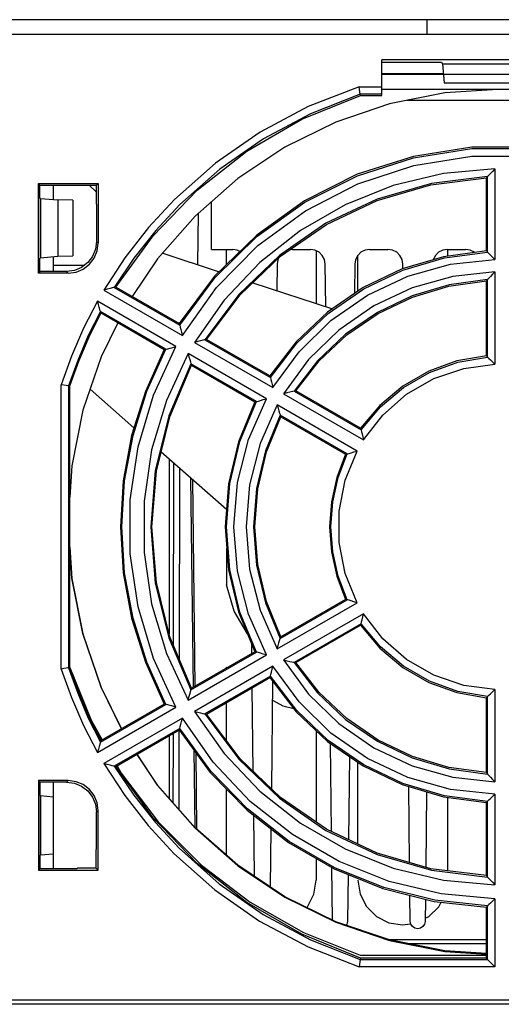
# Model space of a CAD drawing. Extents: x 0 to 420, y 0 to 297.
# Tile 2 of 34: x 201 to 212, y 33 to 56. Entities that reach past the tile are written whole.
import ezdxf

# ---------------------------------------------------------------- set-up
doc = ezdxf.new("R2010")
doc.units = 0
doc.header["$LTSCALE"] = 23.1
doc.layers.get('0').update_dxf_attribs({"linetype": 'CONTINUOUS'})

msp = doc.modelspace()

# ---------------------------------------------------------------- linework, layer by layer
at = {"color": 7, "linetype": 'CONTINUOUS'}
for p, q in [((227.713, 56.274), (189.563, 56.274)), ((210.745, 56.274), (210.742, 55.934)), ((189.913, 55.934), (227.363, 55.934)), ((215.288, 55.331), (209.688, 55.331)), ((209.688, 54.498), (209.688, 55.331)), ((211.088, 55.273), (209.688, 55.273)), ((211.088, 55.273), (211.11, 55.242)), ((211.11, 55.242), (213.865, 55.242)), ((211.11, 55.242), (211.147, 54.791)), ((211.129, 55.009), (209.688, 55.009)), ((215.288, 54.991), (209.688, 54.991)), ((211.147, 54.791), (213.828, 54.791)), ((209.155, 54.702), (209.688, 54.702)), ((209.688, 54.527), (209.182, 54.527)), ((209.187, 54.498), (209.182, 54.527)), ((209.187, 54.498), (209.688, 54.498)), ((215.288, 54.641), (209.688, 54.641)), ((214.701, 54.381), (210.274, 54.381)), ((212.337, 52.775), (212.337, 50.652)), ((201.676, 52.398), (201.638, 52.434)), ((201.638, 50.334), (201.638, 52.434)), ((201.638, 52.434), (203.038, 52.434)), ((202.992, 52.391), (203.038, 52.434)), ((203.038, 52.434), (203.038, 51.034)), ((212.162, 52.596), (212.138, 52.565)), ((212.138, 50.852), (212.138, 52.565)), ((212.172, 52.606), (212.162, 52.596)), ((212.162, 50.821), (212.162, 52.596)), ((201.676, 52.086), (201.676, 52.398)), ((201.676, 52.398), (202.548, 52.398)), ((201.988, 52.398), (201.988, 52.057)), ((202.548, 52.398), (202.558, 52.391)), ((202.992, 52.391), (202.558, 52.391)), ((202.992, 52.237), (202.839, 52.391)), ((202.992, 52.391), (202.992, 51.957)), ((201.684, 52.082), (201.676, 52.086)), ((201.684, 50.691), (201.684, 52.082)), ((201.684, 52.082), (201.689, 52.082)), ((201.689, 52.082), (201.689, 50.691)), ((201.689, 52.082), (202.093, 52.049)), ((202.443, 52.044), (202.093, 52.049)), ((202.093, 52.049), (202.093, 50.729)), ((202.443, 52.044), (202.443, 50.735)), ((202.992, 51.957), (203, 51.947)), ((203, 51.947), (203, 51.074)), ((205.698, 50.887), (205.698, 52.011)), ((205.378, 50.532), (205.388, 51.74)), ((203.038, 51.034), (203, 51.074)), ((204.53, 50.806), (205.876, 50.366)), ((205.698, 50.887), (206.192, 50.887)), ((206.048, 50.534), (206.048, 50.887)), ((207.584, 50.887), (207.527, 50.878)), ((207.584, 50.887), (208.012, 50.887)), ((208.148, 50.856), (208.148, 49.626)), ((209.404, 50.887), (209.832, 50.887)), ((211.224, 50.887), (211.652, 50.887)), ((211.228, 50.887), (211.228, 50.73)), ((212.138, 50.852), (212.162, 50.821)), ((212.162, 50.821), (212.234, 50.752)), ((201.684, 50.691), (201.676, 50.686)), ((201.676, 50.374), (201.676, 50.686)), ((201.684, 50.691), (201.689, 50.691)), ((201.689, 50.691), (202.093, 50.729)), ((201.988, 50.719), (201.988, 50.514)), ((202.093, 50.729), (202.443, 50.735)), ((209.128, 49.909), (209.128, 50.75)), ((201.676, 50.374), (201.638, 50.334)), ((202.338, 50.334), (201.638, 50.334)), ((202.3, 50.374), (201.676, 50.374)), ((202.707, 50.511), (201.988, 50.511)), ((201.988, 50.511), (201.988, 50.374)), ((202.3, 50.374), (202.338, 50.334)), ((207.234, 50.541), (207.227, 49.927)), ((208.372, 49.553), (208.362, 50.541)), ((209.054, 50.541), (209.046, 49.854)), ((210.183, 50.435), (210.182, 50.541)), ((212.337, 50.363), (212.337, 48.201)), ((206.664, 50.108), (208.53, 49.499)), ((212.162, 50.181), (212.138, 50.15)), ((212.138, 48.396), (212.138, 50.15)), ((212.197, 50.218), (212.162, 50.181)), ((212.162, 48.366), (212.162, 50.181)), ((203.174, 49.935), (205.013, 48.874)), ((203.456, 50.005), (203.416, 49.998)), ((203.416, 49.998), (204.953, 49.11)), ((204.939, 49.148), (203.456, 50.005)), ((204.862, 48.613), (203.023, 49.675)), ((203.091, 49.434), (203.087, 49.448)), ((204.628, 48.547), (203.091, 49.434)), ((203.091, 49.434), (203.106, 49.398)), ((203.106, 49.398), (204.589, 48.542)), ((204.953, 49.11), (204.939, 49.148)), ((204.953, 49.11), (204.964, 49.064)), ((205.296, 48.71), (207.135, 47.648)), ((205.579, 48.779), (205.539, 48.772)), ((205.539, 48.772), (207.077, 47.884)), ((207.063, 47.922), (205.579, 48.779)), ((204.589, 48.542), (204.628, 48.547)), ((204.628, 48.547), (204.641, 48.551)), ((206.985, 47.388), (205.146, 48.45)), ((212.138, 48.396), (212.162, 48.366)), ((212.162, 48.366), (212.196, 48.334)), ((206.751, 47.321), (205.214, 48.209)), ((205.214, 48.209), (205.229, 48.173)), ((205.229, 48.173), (206.713, 47.316)), ((207.077, 47.884), (207.063, 47.922)), ((207.077, 47.884), (207.088, 47.838)), ((202.17, 41.051), (202.17, 47.717)), ((202.376, 47.687), (202.345, 47.69)), ((202.345, 47.69), (202.345, 41.079)), ((202.376, 41.086), (202.376, 47.687)), ((203.878, 46.702), (202.85, 47.611)), ((207.63, 47.565), (207.53, 47.54)), ((207.671, 47.571), (207.63, 47.565)), ((207.63, 47.565), (209.203, 46.657)), ((209.19, 46.694), (207.671, 47.571)), ((207.385, 47.504), (209.258, 46.423)), ((206.713, 47.316), (206.751, 47.321)), ((209.107, 46.162), (207.235, 47.243)), ((208.878, 46.093), (207.305, 47.001)), ((207.305, 47.001), (207.321, 46.965)), ((207.321, 46.965), (208.84, 46.088)), ((209.203, 46.657), (209.19, 46.694)), ((209.203, 46.657), (209.213, 46.612)), ((206.044, 44.788), (204.515, 46.139)), ((204.7, 45.976), (204.7, 41.879)), ((208.84, 46.088), (208.878, 46.093)), ((204.808, 45.88), (204.799, 41.615)), ((204.945, 41.271), (204.954, 45.751)), ((205.202, 45.532), (205.262, 40.618)), ((205.248, 45.492), (205.306, 40.644)), ((206.048, 43.879), (206.048, 43.024)), ((207.235, 41.525), (209.107, 42.606)), ((207.305, 41.768), (208.878, 42.676)), ((208.84, 42.684), (207.321, 41.807)), ((208.878, 42.676), (208.84, 42.684)), ((209.258, 42.346), (207.385, 41.265)), ((209.203, 42.112), (207.63, 41.205)), ((207.671, 41.201), (209.19, 42.078)), ((209.19, 42.078), (209.203, 42.112)), ((207.321, 41.807), (207.305, 41.768)), ((206.643, 41.416), (206.641, 41.633)), ((207.291, 41.72), (207.305, 41.768)), ((205.146, 40.319), (206.985, 41.381)), ((205.214, 40.561), (206.751, 41.448)), ((206.713, 41.456), (205.229, 40.6)), ((206.751, 41.448), (206.713, 41.456)), ((207.135, 41.12), (205.296, 40.058)), ((206.048, 41.097), (206.065, 41.082)), ((206.048, 41.072), (206.048, 41.097)), ((207.63, 41.205), (207.671, 41.201)), ((202.376, 41.086), (202.345, 41.079)), ((207.077, 40.885), (205.539, 39.997)), ((207.063, 40.85), (207.077, 40.885)), ((207.077, 40.885), (207.088, 40.93)), ((205.579, 39.993), (207.063, 40.85)), ((207.127, 40.768), (207.099, 38.248)), ((205.229, 40.6), (205.214, 40.561)), ((206.623, 40.596), (206.652, 40.57)), ((206.674, 38.655), (206.652, 40.613)), ((212.162, 40.404), (212.138, 40.376)), ((212.162, 38.588), (212.162, 40.404)), ((212.337, 40.568), (212.337, 38.405)), ((203.091, 39.335), (204.628, 40.222)), ((204.589, 40.23), (203.106, 39.374)), ((204.628, 40.222), (204.589, 40.23)), ((206.048, 39.373), (206.048, 40.264)), ((212.138, 38.622), (212.138, 40.376)), ((203.023, 39.094), (204.862, 40.156)), ((205.539, 39.997), (205.579, 39.993)), ((205.013, 39.895), (203.174, 38.833)), ((204.953, 39.659), (203.416, 38.772)), ((203.456, 38.767), (204.939, 39.624)), ((204.7, 39.486), (204.7, 38.025)), ((204.795, 39.54), (204.791, 37.921)), ((204.937, 37.754), (204.941, 39.624)), ((204.939, 39.624), (204.953, 39.659)), ((204.953, 39.659), (204.964, 39.705)), ((208.148, 39.606), (208.148, 37.466)), ((203.091, 39.335), (203.063, 39.236)), ((203.106, 39.374), (203.091, 39.335)), ((208.509, 37.241), (208.487, 39.303)), ((205.28, 39.159), (205.302, 37.338)), ((205.325, 39.097), (205.347, 37.296)), ((208.927, 39.001), (208.906, 37.053)), ((209.128, 36.948), (209.128, 38.863)), ((203.416, 38.772), (203.456, 38.767)), ((212.138, 38.622), (212.162, 38.588)), ((202.338, 38.434), (201.638, 38.434)), ((201.676, 38.398), (201.638, 38.434)), ((201.638, 38.434), (201.638, 36.334)), ((202.3, 38.398), (201.676, 38.398)), ((201.676, 38.398), (201.676, 38.086)), ((201.988, 38.398), (201.988, 36.374)), ((202.338, 38.434), (202.3, 38.398)), ((206.048, 36.682), (206.048, 38.237)), ((210.338, 36.513), (210.318, 38.297)), ((210.738, 38.172), (210.719, 36.402)), ((212.337, 38.117), (212.337, 35.993)), ((201.684, 38.082), (201.676, 38.086)), ((201.689, 38.082), (201.684, 38.082)), ((201.684, 38.082), (201.684, 36.691)), ((201.689, 38.082), (201.988, 38.057)), ((201.689, 36.691), (201.689, 38.082)), ((211.228, 38.042), (211.228, 36.319)), ((212.162, 37.949), (212.138, 37.921)), ((212.138, 36.207), (212.138, 37.921)), ((212.162, 36.173), (212.162, 37.949)), ((203, 37.699), (203.038, 37.735)), ((203, 36.826), (203, 37.699)), ((203.038, 36.334), (203.038, 37.735)), ((206.701, 36.191), (206.685, 37.62)), ((207.088, 37.306), (207.073, 35.942)), ((201.689, 36.691), (201.988, 36.719)), ((203, 36.826), (202.992, 36.816)), ((202.992, 36.382), (202.992, 36.816)), ((201.684, 36.691), (201.676, 36.686)), ((201.676, 36.686), (201.676, 36.374)), ((201.689, 36.691), (201.684, 36.691)), ((208.148, 36.611), (208.148, 36.101)), ((201.676, 36.374), (201.638, 36.334)), ((201.638, 36.334), (203.038, 36.334)), ((201.676, 36.374), (202.548, 36.374)), ((202.558, 36.382), (202.548, 36.374)), ((202.992, 36.382), (202.558, 36.382)), ((202.992, 36.382), (203.038, 36.334)), ((208.533, 35.164), (208.519, 36.396)), ((208.897, 36.234), (208.885, 35.135)), ((212.138, 36.207), (212.162, 36.173)), ((210.353, 35.14), (210.346, 35.744)), ((210.71, 35.652), (210.705, 35.135)), ((212.337, 35.666), (212.337, 34.067)), ((212.162, 35.496), (212.138, 35.468)), ((212.138, 34.274), (212.138, 35.468)), ((212.162, 34.242), (212.162, 35.496)), ((210.705, 35.206), (210.789, 35.248)), ((212.138, 34.701), (209.862, 34.701)), ((212.138, 34.606), (210.337, 34.606)), ((209.182, 34.242), (209.155, 34.067)), ((209.181, 34.341), (212.138, 34.345)), ((209.181, 34.341), (212.138, 34.341)), ((209.187, 34.274), (209.182, 34.242)), ((209.182, 34.242), (212.162, 34.242)), ((212.138, 34.274), (209.187, 34.274)), ((212.162, 34.242), (212.138, 34.274)), ((212.162, 34.242), (212.172, 34.232)), ((212.337, 34.067), (209.155, 34.067)), ((224.213, 33.289), (200.763, 33.289)), ((224.388, 33.19), (200.588, 33.19))]:
    msp.add_line(p, q, dxfattribs=at)
for points in [[(203.456, 50.005), (204.327, 51.208), (205.357, 52.278), (206.526, 53.195), (207.811, 53.94), (209.187, 54.498)], [(212.408, 54.641), (211.166, 54.558), (209.866, 54.3), (208.61, 53.875), (207.418, 53.288), (206.312, 52.55), (205.31, 51.672), (204.433, 50.671), (203.84, 49.783)], [(209.155, 54.702), (207.964, 54.238), (206.837, 53.638), (205.788, 52.909), (204.832, 52.062)], [(209.182, 54.527), (208.019, 54.071), (206.916, 53.482), (205.89, 52.768), (204.955, 51.938)], [(209.182, 54.527), (209.174, 54.581), (209.165, 54.636), (209.155, 54.702)], [(220.036, 49.148), (219.209, 50.258), (218.221, 51.226), (217.096, 52.029), (215.861, 52.649), (214.544, 53.071), (213.177, 53.284), (211.795, 53.284), (210.429, 53.07), (209.113, 52.649), (207.879, 52.029), (206.755, 51.226), (205.767, 50.258), (204.939, 49.148)], [(204.953, 49.11), (205.776, 50.22), (206.76, 51.189), (207.883, 51.994), (209.117, 52.615), (210.432, 53.038), (211.797, 53.252), (213.178, 53.252), (214.543, 53.038), (215.858, 52.615), (217.092, 51.994), (218.215, 51.189), (219.2, 50.22), (220.022, 49.11)], [(205.013, 48.874), (205.816, 49.998), (206.785, 50.981), (207.897, 51.797), (209.124, 52.428), (210.436, 52.859), (211.8, 53.076), (213.18, 53.076), (214.543, 52.858), (215.854, 52.428), (217.079, 51.797), (218.19, 50.981), (219.159, 49.998), (219.962, 48.874)], [(212.337, 52.775), (211.131, 52.666), (209.952, 52.385), (208.827, 51.936), (207.778, 51.331), (206.827, 50.58), (205.994, 49.701), (205.296, 48.71)], [(212.337, 52.775), (212.282, 52.719), (212.234, 52.67), (212.172, 52.606)], [(212.162, 52.596), (210.848, 52.437), (209.575, 52.069), (208.379, 51.501), (207.289, 50.749), (206.334, 49.831), (205.539, 48.772)], [(205.579, 48.779), (206.369, 49.825), (207.315, 50.732), (208.394, 51.476), (209.578, 52.038), (210.837, 52.405), (212.138, 52.565)], [(204.832, 52.062), (204.221, 51.4), (203.667, 50.689), (203.174, 49.935)], [(204.955, 51.938), (204.392, 51.332), (203.878, 50.684), (203.416, 49.998)], [(203, 51.074), (202.976, 50.892), (202.906, 50.724), (202.795, 50.579), (202.65, 50.468), (202.482, 50.398), (202.3, 50.374)], [(202.338, 50.334), (202.52, 50.358), (202.688, 50.428), (202.833, 50.539), (202.944, 50.684), (203.014, 50.852), (203.038, 51.034)], [(206.36, 50.839), (206.299, 50.87), (206.192, 50.887)], [(212.138, 50.852), (211.134, 50.718), (210.164, 50.43), (209.25, 49.994), (208.416, 49.42), (207.681, 48.724), (207.063, 47.922)], [(207.077, 47.884), (207.693, 48.691), (208.429, 49.39), (209.266, 49.965), (210.182, 50.402), (211.156, 50.69), (212.162, 50.821)], [(208.362, 50.541), (208.343, 50.649), (208.293, 50.745), (208.216, 50.821), (208.119, 50.87), (208.012, 50.887)], [(209.404, 50.887), (209.296, 50.87), (209.199, 50.821), (209.122, 50.745), (209.072, 50.648), (209.054, 50.541)], [(210.182, 50.541), (210.163, 50.649), (210.113, 50.745), (210.036, 50.821), (209.939, 50.87), (209.832, 50.887)], [(211.224, 50.887), (211.116, 50.87), (211.019, 50.821), (210.942, 50.745), (210.892, 50.648), (210.892, 50.646)], [(211.862, 50.815), (211.856, 50.821), (211.759, 50.87), (211.652, 50.887)], [(207.135, 47.648), (207.75, 48.49), (208.496, 49.219), (209.353, 49.814), (210.296, 50.258), (211.3, 50.54), (212.337, 50.652)], [(207.276, 50.694), (207.252, 50.648), (207.234, 50.541)], [(212.234, 50.752), (212.282, 50.706), (212.337, 50.652)], [(212.337, 50.363), (211.351, 50.256), (210.395, 49.987), (209.497, 49.564), (208.682, 48.998), (207.971, 48.305), (207.385, 47.504)], [(212.337, 50.363), (212.282, 50.306), (212.234, 50.256), (212.197, 50.218)], [(212.162, 50.181), (211.267, 50.061), (210.4, 49.802), (209.585, 49.413), (208.84, 48.901), (208.183, 48.28), (207.63, 47.565)], [(207.671, 47.571), (208.217, 48.274), (208.866, 48.884), (209.6, 49.387), (210.403, 49.772), (211.256, 50.028), (212.138, 50.15)], [(203.416, 49.998), (203.402, 49.994), (203.368, 49.985), (203.317, 49.972), (203.251, 49.955), (203.174, 49.935)], [(203.023, 49.675), (202.696, 49.041), (202.411, 48.388), (202.17, 47.717)], [(203.087, 49.448), (203.063, 49.532), (203.045, 49.598), (203.024, 49.675)], [(203.091, 49.434), (202.808, 48.868), (202.559, 48.286), (202.345, 47.69)], [(202.376, 47.687), (202.586, 48.271), (202.829, 48.842), (203.106, 49.398)], [(203.501, 49.171), (203.108, 48.373), (202.682, 47.117), (202.424, 45.817), (202.376, 45.079)], [(204.964, 49.064), (204.977, 49.014), (204.994, 48.949), (205.013, 48.874)], [(205.44, 48.747), (205.373, 48.73), (205.296, 48.71)], [(205.539, 48.772), (205.525, 48.768), (205.44, 48.747)], [(204.589, 48.542), (204.145, 47.558), (203.823, 46.527), (203.628, 45.464), (203.563, 44.386)], [(203.594, 44.385), (203.659, 45.465), (203.856, 46.529), (204.18, 47.562), (204.628, 48.547)], [(204.862, 40.156), (204.333, 41.299), (203.973, 42.507), (203.791, 43.754), (203.791, 45.014), (203.973, 46.262), (204.333, 47.47), (204.862, 48.613)], [(204.641, 48.551), (204.723, 48.574), (204.788, 48.592), (204.862, 48.613)], [(205.146, 48.45), (204.637, 47.35), (204.292, 46.189), (204.117, 44.99), (204.117, 43.779), (204.292, 42.58), (204.637, 41.418), (205.146, 40.319)], [(205.146, 48.45), (205.167, 48.373), (205.186, 48.307), (205.2, 48.256), (205.214, 48.209)], [(212.138, 48.396), (211.446, 48.274), (210.787, 48.034), (210.179, 47.683), (209.641, 47.232), (209.19, 46.694)], [(209.203, 46.657), (209.654, 47.199), (210.193, 47.654), (210.804, 48.006), (211.467, 48.246), (212.162, 48.365)], [(212.196, 48.334), (212.233, 48.299), (212.282, 48.254), (212.337, 48.201)], [(205.214, 48.209), (204.694, 46.99), (204.377, 45.705), (204.27, 44.385)], [(204.301, 44.386), (204.406, 45.693), (204.718, 46.966), (205.229, 48.173)], [(209.258, 46.423), (209.711, 47.006), (210.267, 47.492), (210.907, 47.861), (211.606, 48.1), (212.337, 48.201)], [(207.088, 47.838), (207.1, 47.788), (207.116, 47.723), (207.135, 47.648)], [(202.345, 47.69), (202.33, 47.692), (202.292, 47.698), (202.17, 47.717)], [(206.985, 41.381), (206.563, 42.335), (206.305, 43.345), (206.218, 44.384), (206.305, 45.424), (206.563, 46.434), (206.985, 47.388)], [(206.751, 47.321), (206.764, 47.325), (206.796, 47.334), (206.846, 47.348), (206.91, 47.367), (206.985, 47.388)], [(207.53, 47.54), (207.462, 47.524), (207.385, 47.504)], [(206.713, 47.316), (206.327, 46.38), (206.092, 45.395), (206.013, 44.386)], [(206.044, 44.385), (206.124, 45.397), (206.361, 46.384), (206.751, 47.321)], [(207.235, 47.243), (206.834, 46.335), (206.589, 45.373), (206.507, 44.384), (206.589, 43.395), (206.834, 42.433), (207.235, 41.525)], [(207.235, 47.243), (207.256, 47.167), (207.276, 47.101), (207.291, 47.049), (207.301, 47.015), (207.305, 47.001)], [(207.305, 47.001), (206.962, 46.165), (206.752, 45.286), (206.682, 44.385)], [(206.713, 44.386), (206.781, 45.274), (206.986, 46.14), (207.321, 46.965)], [(209.213, 46.612), (209.225, 46.562), (209.24, 46.497), (209.258, 46.423)], [(208.84, 46.088), (208.632, 45.541), (208.505, 44.97), (208.463, 44.386)], [(208.494, 44.385), (208.537, 44.971), (208.666, 45.545), (208.878, 46.093)], [(209.107, 42.606), (208.828, 43.29), (208.686, 44.015), (208.686, 44.754), (208.828, 45.478), (209.107, 46.162)], [(208.878, 46.093), (208.89, 46.097), (208.922, 46.107), (208.97, 46.122), (209.034, 46.141), (209.108, 46.162)], [(203.563, 44.386), (203.628, 43.308), (203.823, 42.246), (204.145, 41.215), (204.589, 40.23)], [(204.628, 40.222), (204.18, 41.208), (203.856, 42.24), (203.659, 43.304), (203.594, 44.385)], [(204.27, 44.385), (204.377, 43.065), (204.694, 41.779), (205.214, 40.561)], [(205.229, 40.6), (204.718, 41.806), (204.406, 43.08), (204.301, 44.386)], [(206.013, 44.386), (206.092, 43.377), (206.327, 42.392), (206.713, 41.456)], [(206.751, 41.448), (206.361, 42.386), (206.124, 43.373), (206.044, 44.385)], [(206.682, 44.385), (206.752, 43.483), (206.962, 42.604), (207.305, 41.768)], [(207.321, 41.807), (206.986, 42.632), (206.781, 43.498), (206.713, 44.386)], [(208.463, 44.386), (208.505, 43.802), (208.632, 43.231), (208.84, 42.684)], [(208.878, 42.676), (208.666, 43.225), (208.537, 43.798), (208.494, 44.385)], [(203.588, 39.652), (203.108, 40.627), (202.682, 41.884), (202.424, 43.184), (202.376, 43.921)], [(202.376, 43.911), (202.424, 43.173), (202.682, 41.873), (203.108, 40.617), (203.584, 39.65)], [(206.539, 41.879), (206.228, 42.411), (206.048, 43.024)], [(209.107, 42.606), (209.034, 42.628), (208.97, 42.647), (208.921, 42.662), (208.89, 42.672), (208.878, 42.676)], [(209.203, 42.112), (209.213, 42.157), (209.224, 42.207), (209.24, 42.271), (209.258, 42.346)], [(212.337, 40.568), (211.606, 40.668), (210.907, 40.908), (210.267, 41.277), (209.711, 41.762), (209.258, 42.346)], [(209.19, 42.078), (209.641, 41.54), (210.179, 41.089), (210.787, 40.738), (211.446, 40.498), (212.138, 40.376)], [(212.162, 40.404), (211.467, 40.523), (210.804, 40.763), (210.193, 41.116), (209.654, 41.57), (209.203, 42.113)], [(207.235, 41.525), (207.256, 41.602), (207.276, 41.668), (207.291, 41.72)], [(206.985, 41.381), (206.91, 41.402), (206.846, 41.421), (206.796, 41.435), (206.764, 41.445), (206.751, 41.448)], [(207.088, 40.93), (207.1, 40.98), (207.116, 41.045), (207.135, 41.12)], [(212.337, 38.117), (211.3, 38.229), (210.296, 38.51), (209.353, 38.955), (208.496, 39.55), (207.75, 40.278), (207.135, 41.12)], [(207.385, 41.265), (207.462, 41.245), (207.529, 41.229), (207.581, 41.216), (207.616, 41.208), (207.63, 41.205)], [(207.385, 41.265), (207.971, 40.464), (208.682, 39.771), (209.497, 39.205), (210.395, 38.782), (211.351, 38.513), (212.337, 38.405)], [(207.63, 41.205), (208.183, 40.489), (208.839, 39.868), (209.585, 39.357), (210.4, 38.967), (211.267, 38.709), (212.162, 38.588)], [(212.138, 38.622), (211.256, 38.744), (210.403, 39), (209.6, 39.385), (208.866, 39.888), (208.217, 40.498), (207.671, 41.201)], [(202.345, 41.079), (202.33, 41.077), (202.292, 41.071), (202.236, 41.062), (202.17, 41.051)], [(202.17, 41.051), (202.411, 40.381), (202.696, 39.727), (203.023, 39.094)], [(202.345, 41.079), (202.559, 40.483), (202.808, 39.901), (203.091, 39.335)], [(203.106, 39.374), (202.829, 39.93), (202.586, 40.501), (202.376, 41.086)], [(202.377, 41.086), (202.872, 39.855), (203.136, 39.391)], [(212.162, 37.949), (211.156, 38.08), (210.182, 38.367), (209.266, 38.804), (208.429, 39.379), (207.693, 40.079), (207.077, 40.885)], [(207.063, 40.85), (207.681, 40.048), (208.416, 39.352), (209.25, 38.779), (210.164, 38.342), (211.134, 38.054), (212.138, 37.921)], [(205.146, 40.319), (205.167, 40.395), (205.186, 40.461)], [(205.186, 40.461), (205.21, 40.547), (205.214, 40.561)], [(212.162, 40.404), (212.172, 40.413), (212.196, 40.435), (212.234, 40.47), (212.282, 40.515), (212.337, 40.568)], [(204.863, 40.156), (204.787, 40.177), (204.723, 40.195), (204.673, 40.209), (204.641, 40.218), (204.628, 40.222)], [(207.122, 40.32), (207.368, 40.19), (207.623, 40.123)], [(205.296, 40.058), (205.373, 40.039), (205.439, 40.022), (205.491, 40.009), (205.525, 40.001), (205.539, 39.997)], [(205.296, 40.058), (205.994, 39.068), (206.827, 38.189), (207.778, 37.438), (208.827, 36.832), (209.952, 36.384), (211.131, 36.102), (212.337, 35.993)], [(205.539, 39.997), (206.334, 38.938), (207.289, 38.02), (208.379, 37.268), (209.575, 36.7), (210.848, 36.332), (212.162, 36.173)], [(212.138, 36.207), (210.837, 36.367), (209.578, 36.734), (208.394, 37.296), (207.315, 38.04), (206.369, 38.947), (205.579, 39.993)], [(204.964, 39.705), (204.977, 39.755), (204.994, 39.82), (205.013, 39.895)], [(212.337, 35.666), (211.082, 35.779), (209.856, 36.072), (208.685, 36.538), (207.594, 37.168), (206.604, 37.949), (205.738, 38.864), (205.013, 39.895)], [(204.939, 39.624), (205.668, 38.628), (206.528, 37.743), (207.501, 36.984), (208.57, 36.367), (209.714, 35.903), (210.911, 35.602), (212.138, 35.468)], [(212.162, 35.497), (210.933, 35.628), (209.733, 35.928), (208.587, 36.392), (207.516, 37.01), (206.541, 37.771), (205.681, 38.659), (204.953, 39.659)], [(203.063, 39.236), (203.045, 39.17), (203.023, 39.094)], [(203.945, 39.05), (204.433, 38.319), (205.311, 37.318), (206.312, 36.44), (207.418, 35.702), (208.61, 35.115), (209.866, 34.689), (211.166, 34.431), (212.138, 34.368)], [(212.138, 34.378), (211.166, 34.442), (209.866, 34.7), (208.61, 35.126), (207.418, 35.712), (206.312, 36.451), (205.31, 37.328), (204.433, 38.33), (203.95, 39.053)], [(203.416, 38.772), (203.402, 38.775), (203.368, 38.783), (203.317, 38.796), (203.251, 38.813), (203.174, 38.833)], [(203.174, 38.833), (203.661, 38.087), (204.208, 37.384), (204.81, 36.728)], [(203.482, 38.782), (203.581, 38.608), (204.449, 37.467), (205.463, 36.453), (206.604, 35.584), (207.851, 34.876), (209.181, 34.341)], [(203.416, 38.772), (203.873, 38.094), (204.38, 37.452), (204.934, 36.852)], [(209.187, 34.274), (207.811, 34.833), (206.526, 35.577), (205.357, 36.494), (204.327, 37.564), (203.456, 38.767)], [(212.162, 38.588), (212.172, 38.577), (212.197, 38.551), (212.234, 38.513), (212.282, 38.463), (212.337, 38.406)], [(202.3, 38.398), (202.482, 38.374), (202.65, 38.304), (202.795, 38.193), (202.906, 38.049), (202.976, 37.88), (203, 37.699)], [(203.038, 37.735), (203.014, 37.917), (202.944, 38.085), (202.833, 38.23), (202.688, 38.34), (202.52, 38.41), (202.338, 38.434)], [(212.162, 37.949), (212.172, 37.958), (212.196, 37.981), (212.234, 38.017), (212.282, 38.063), (212.337, 38.117)], [(204.81, 36.728), (205.77, 35.874), (206.824, 35.139), (207.958, 34.534), (209.155, 34.067)], [(204.934, 36.852), (205.873, 36.015), (206.904, 35.295), (208.012, 34.701), (209.182, 34.242)], [(207.926, 35.462), (207.942, 35.478), (208.095, 35.773), (208.148, 36.101)], [(209.128, 36.101), (209.18, 35.774), (209.33, 35.482), (209.56, 35.252), (209.85, 35.104), (210.174, 35.051), (210.362, 35.08)], [(212.162, 36.173), (212.172, 36.163), (212.197, 36.138), (212.234, 36.099), (212.282, 36.05), (212.337, 35.993)], [(210.789, 35.248), (211.022, 35.478), (211.077, 35.583)], [(212.337, 35.666), (212.282, 35.612), (212.234, 35.565), (212.196, 35.529), (212.172, 35.506), (212.162, 35.496)], [(208.885, 35.135), (208.871, 35.068), (208.853, 35.043)], [(210.705, 35.135), (210.691, 35.068), (210.652, 35.012), (210.596, 34.975), (210.53, 34.962), (210.463, 34.975), (210.407, 35.012), (210.369, 35.068), (210.353, 35.14)], [(212.172, 34.232), (212.234, 34.171), (212.337, 34.067)]]:
    msp.add_lwpolyline(points, dxfattribs=at)

doc.saveas('drawing.dxf')
